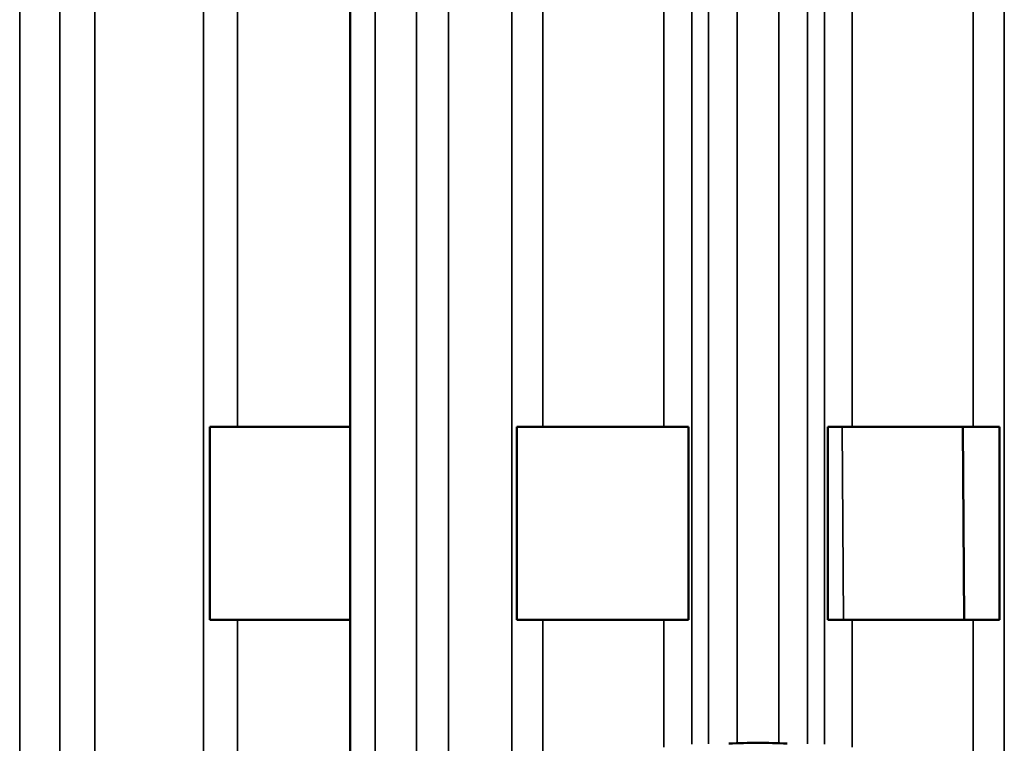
# Model space of a CAD drawing. Header units: millimetres. Extents: x 38 to 2514, y 38 to 1622.
# Tile 40 of 244: x 385 to 405, y 822 to 837. Entities that reach past the tile are written whole.
import ezdxf

# ---------------------------------------------------------------- set-up
doc = ezdxf.new("R2010")
doc.units = ezdxf.units.MM
doc.header["$LTSCALE"] = 7.692308
doc.layers.add('Visible (ISO)', color=7, linetype='Continuous', lineweight=50)
doc.layers.add('Visible Narrow (ISO)', color=7, linetype='Continuous', lineweight=35)

msp = doc.modelspace()

# ---------------------------------------------------------------- linework, layer by layer
at = {"layer": 'Visible (ISO)'}
for p, q in [((391.357, 927.126), (391.357, 819.906)), ((388.448, 824.843), (388.448, 828.843)), ((389.019, 828.843), (388.448, 828.843)), ((391.357, 828.843), (389.019, 828.843)), ((394.807, 824.843), (394.807, 828.843)), ((395.35, 828.843), (394.807, 828.843)), ((397.858, 828.843), (395.35, 828.843)), ((397.858, 828.843), (398.364, 828.843)), ((398.364, 828.843), (398.364, 824.843)), ((401.251, 824.843), (401.251, 828.843)), ((401.757, 828.843), (401.251, 828.843)), ((404.266, 828.843), (401.757, 828.843)), ((404.048, 828.843), (404.076, 824.843)), ((404.266, 828.843), (404.809, 828.843)), ((404.809, 828.843), (404.809, 824.843)), ((389.019, 824.843), (388.448, 824.843)), ((391.357, 824.843), (389.019, 824.843)), ((395.35, 824.843), (394.807, 824.843)), ((397.858, 824.843), (395.35, 824.843)), ((397.858, 824.843), (398.364, 824.843)), ((401.757, 824.843), (401.251, 824.843)), ((404.266, 824.843), (401.757, 824.843)), ((404.266, 824.843), (404.809, 824.843))]:
    msp.add_line(p, q, dxfattribs=at)
msp.add_arc((399.808, 806.343), 15.952, 87.8333, 92.1667, dxfattribs=at)
at = {"layer": 'Visible Narrow (ISO)'}
for p, q in [((388.315, 817.406), (388.315, 929.943)), ((394.705, 821.49), (394.705, 929.943)), ((398.434, 929.943), (398.434, 822.267)), ((401.182, 822.267), (401.182, 929.943)), ((404.911, 929.943), (404.911, 821.49)), ((386.066, 927.247), (386.066, 814.444)), ((393.395, 927.247), (393.395, 820.95)), ((398.781, 927.247), (398.781, 822.273)), ((400.834, 927.247), (400.834, 822.273)), ((384.509, 924.943), (384.509, 810.863)), ((385.343, 924.943), (385.343, 813.144)), ((391.875, 924.943), (391.875, 820.219)), ((392.731, 924.943), (392.731, 820.64)), ((399.376, 924.943), (399.376, 822.289)), ((400.239, 924.943), (400.239, 822.289)), ((389.019, 828.843), (389.019, 837.843)), ((395.35, 828.843), (395.35, 837.843)), ((397.858, 837.843), (397.858, 828.843)), ((401.757, 828.843), (401.757, 837.843)), ((404.266, 837.843), (404.266, 828.843)), ((401.548, 828.843), (401.576, 824.843)), ((389.019, 818.136), (389.019, 824.843)), ((395.35, 821.692), (395.35, 824.843)), ((397.858, 824.843), (397.858, 822.207)), ((401.757, 822.207), (401.757, 824.843)), ((404.266, 821.692), (404.266, 824.843))]:
    msp.add_line(p, q, dxfattribs=at)

doc.saveas('drawing.dxf')
